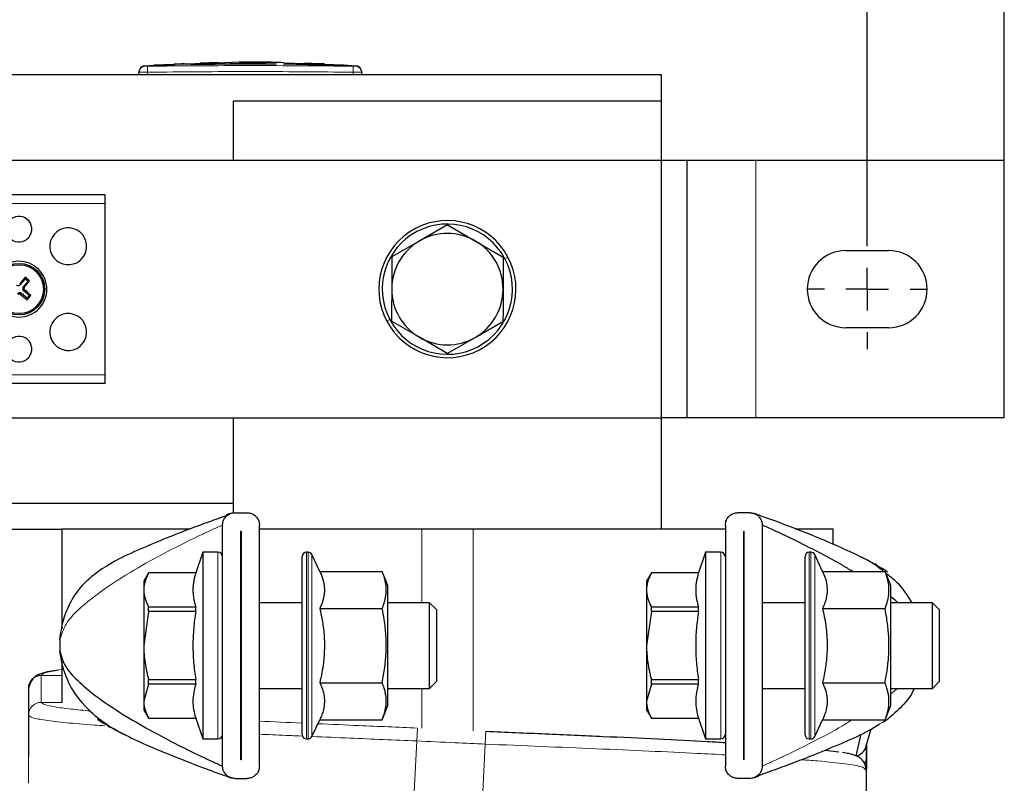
# Model space of a CAD drawing. Header units: millimetres. Extents: x 5 to 418, y 2 to 292.
# Tile 16 of 43: x 118 to 147, y 222 to 244. Entities that reach past the tile are written whole.
import ezdxf

# ---------------------------------------------------------------- set-up
doc = ezdxf.new("R2010")
doc.units = ezdxf.units.MM
doc.layers.add('SLD-0', color=7, linetype='Continuous')
doc.styles.add('SLDTEXTSTYLE0', font='TXT', dxfattribs={"width": 0.605})
doc.dimstyles.new('SLDDIMSTYLE0', dxfattribs={"dimtxt": 3.5, "dimasz": 3.302, "dimexe": 0, "dimexo": 0.0625, "dimgap": 0.875, "dimtad": 1, "dimlfac": 4, "dimrnd": 1e-09, "dimzin": 12, "dimdsep": 46, "dimtxsty": 'SLDTEXTSTYLE0', "dimsah": 1, "dimcen": 0.09, "dimadec": 0, "dimazin": 3, "dimtfac": 1, "dimtofl": 0, "dimtmove": 0, "dimatfit": 3, "dimfxl": 1, "dimfrac": 2, "dimtolj": 1, "dimtzin": 12, "dimarcsym": 0})

# ---------------------------------------------------------------- blocks, each defined once
blk = doc.blocks.new('_D')
at = {"layer": 'SLD-0'}
for p, q in [((64.323, 239.967), (64.323, 257.266)), ((146.823, 239.967), (146.823, 257.266)), ((64.323, 256.266), (146.823, 256.266))]:
    blk.add_line(p, q, dxfattribs=at)
for points in [[(64.323, 256.266), (67.625, 255.758), (67.625, 256.774)], [(146.823, 256.266), (143.521, 256.774), (143.521, 255.758)]]:
    blk.add_solid(points, dxfattribs=at)
at = {"layer": 'SLD-0', "insert": (101.563, 260.778), "char_height": 3.5, "attachment_point": 1, "style": 'SLDTEXTSTYLE0'}
blk.add_mtext('330', dxfattribs=at)
blk = doc.blocks.new('_D_3')
at = {"layer": 'SLD-0'}
for p, q in [((68.323, 236.842), (68.323, 249.367)), ((142.823, 237.967), (142.823, 249.367)), ((68.323, 248.367), (142.823, 248.367))]:
    blk.add_line(p, q, dxfattribs=at)
for points in [[(68.323, 248.367), (71.625, 247.859), (71.625, 248.875)], [(142.823, 248.367), (139.521, 248.875), (139.521, 247.859)]]:
    blk.add_solid(points, dxfattribs=at)
at = {"layer": 'SLD-0', "insert": (101.563, 252.879), "char_height": 3.5, "attachment_point": 1, "style": 'SLDTEXTSTYLE0'}
blk.add_mtext('298', dxfattribs=at)
blk = doc.blocks.new('SW_CENTERMARKSYMBOL_1')
at = {"layer": 'SLD-0', "color": 0}
for p, q in [((0, 1.25), (0, 1.75)), ((0, 0), (0, 0.625)), ((-1.25, 0), (-1.75, 0)), ((0, 0), (-0.625, 0)), ((0, 0), (0.625, 0)), ((0, 0), (0, -0.625)), ((1.25, 0), (1.75, 0)), ((0, -1.25), (0, -1.75))]:
    blk.add_line(p, q, dxfattribs=at)

msp = doc.modelspace()

# ---------------------------------------------------------------- linework, layer by layer
at = {"color": 7, "linetype": 'Continuous', "lineweight": 25}
for p, q in [((122.5958, 242.7695), (122.0119, 242.7495)), ((123.3633, 242.7957), (123.056, 242.7852)), ((123.2006, 242.7736), (123.2006, 242.7686)), ((123.8772, 242.8297), (123.3612, 242.8124)), ((124.5, 242.8345), (123.8779, 242.8133)), ((124.5, 242.8308), (124.5, 242.8437)), ((125.5758, 242.7892), (125.5758, 242.7842)), ((125.7945, 242.8325), (125.7945, 242.8179)), ((125.7945, 242.7863), (127.2138, 242.7521)), ((125.7945, 242.7863), (125.7945, 242.7813)), ((127.2138, 242.747), (125.7945, 242.7813)), ((127.5463, 242.7508), (125.8242, 242.8124)), ((126.4042, 242.8123), (126.4042, 242.8027)), ((126.8395, 242.7929), (126.4042, 242.8123)), ((126.4042, 242.8073), (126.8395, 242.7879)), ((126.4042, 242.8027), (126.8395, 242.7854)), ((126.9989, 242.7774), (126.9989, 242.7824)), ((121.5734, 242.467), (121.5734, 242.545)), ((122.046, 242.7426), (121.7, 242.7251)), ((122.0458, 242.7391), (122.5953, 242.7571)), ((122.5953, 242.7521), (122.0458, 242.7341)), ((122.0458, 242.7391), (122.0458, 242.7341)), ((122.5953, 242.7571), (122.5953, 242.7521)), ((127.6054, 242.7448), (127.6054, 242.7398)), ((127.9469, 242.7251), (127.6054, 242.7412)), ((128.0734, 242.467), (128.0734, 242.545)), ((136.8234, 242.467), (74.3234, 242.467)), ((136.8234, 241.7045), (136.8234, 242.467)), ((136.8234, 241.7045), (124.3234, 241.7045)), ((124.3234, 241.7045), (124.3234, 239.967)), ((136.8234, 239.967), (136.8234, 241.7045)), ((136.8234, 239.967), (99.3234, 239.967)), ((136.8234, 232.467), (136.8234, 239.967)), ((137.5734, 239.967), (136.8234, 239.967)), ((137.5734, 232.467), (137.5734, 239.967)), ((139.5734, 239.967), (137.5734, 239.967)), ((146.8234, 239.967), (139.5734, 239.967)), ((146.8234, 232.467), (146.8234, 239.967)), ((120.5859, 238.967), (115.5609, 238.967)), ((120.5859, 238.717), (120.5859, 238.967)), ((120.5859, 233.717), (120.5859, 238.717)), ((130.5794, 238.0934), (129.7654, 237.6269)), ((130.5794, 238.0934), (131.3904, 237.6217)), ((129.7654, 237.6269), (128.9514, 237.1603)), ((131.3904, 237.6217), (132.2014, 237.15)), ((142.1984, 237.342), (143.4484, 237.342)), ((118.1215, 236.3528), (118.2597, 236.5179)), ((118.1987, 236.2882), (118.3369, 236.4533)), ((118.2597, 236.5179), (118.2557, 236.5639)), ((118.2597, 236.5179), (118.3369, 236.4533)), ((118.3369, 236.4533), (118.3829, 236.4574)), ((118.3743, 236.0307), (118.2092, 236.1689)), ((118.3097, 235.9535), (118.1446, 236.0917)), ((118.3743, 236.0307), (118.3097, 235.9535)), ((118.3097, 235.9535), (118.3138, 235.9076)), ((118.3743, 236.0307), (118.4203, 236.0347)), ((129.7564, 234.8123), (128.9454, 235.284)), ((131.3814, 234.8071), (132.1954, 235.2736)), ((143.4484, 235.092), (142.1984, 235.092)), ((130.5675, 234.3406), (129.7564, 234.8123)), ((130.5675, 234.3406), (131.3814, 234.8071)), ((120.5859, 233.467), (120.5859, 233.717)), ((120.5859, 233.467), (115.5609, 233.467)), ((99.3234, 232.467), (136.8234, 232.467)), ((124.3234, 232.467), (124.3234, 229.6885)), ((137.5734, 232.467), (136.8234, 232.467)), ((136.8234, 229.2295), (136.8234, 232.467)), ((139.5734, 232.467), (137.5734, 232.467)), ((146.8234, 232.467), (139.5734, 232.467)), ((124.3234, 229.967), (111.8234, 229.967)), ((124.3717, 229.6941), (124.7301, 229.6941)), ((139.4001, 229.6941), (139.0417, 229.6941)), ((124.0134, 222.3025), (124.0134, 229.3358)), ((125.0884, 222.3025), (125.0884, 229.3358)), ((138.6834, 229.3358), (138.6834, 222.3025)), ((139.7584, 229.3358), (139.7584, 222.3025)), ((119.3234, 229.2045), (116.8234, 229.2045)), ((119.3234, 229.2295), (119.3234, 226.3)), ((119.3234, 229.2295), (123.0651, 229.2295)), ((124.5497, 229.1566), (124.5522, 229.1566)), ((124.5497, 222.4816), (124.5497, 229.1566)), ((124.5522, 229.1566), (124.5522, 222.4816)), ((125.0884, 229.2295), (129.8234, 229.2295)), ((129.8234, 229.2295), (131.3234, 229.2295)), ((131.3234, 229.2295), (138.6834, 229.2295)), ((139.2197, 229.1566), (139.2222, 229.1566)), ((139.2197, 222.4816), (139.2197, 229.1566)), ((139.2222, 229.1566), (139.2222, 222.4816)), ((140.7211, 229.2295), (141.8234, 229.2295)), ((141.8234, 229.2295), (141.8234, 228.7732)), ((123.4384, 228.5441), (123.2321, 227.9409)), ((123.8772, 228.5441), (123.4384, 228.5441)), ((123.4384, 228.5441), (123.4384, 228.179)), ((126.3384, 223.2191), (126.3384, 228.4191)), ((126.5088, 228.5441), (126.4634, 228.5441)), ((126.8495, 227.9842), (126.6221, 228.4719)), ((138.1084, 228.5441), (137.9021, 227.9409)), ((138.5472, 228.5441), (138.1084, 228.5441)), ((138.1084, 228.5441), (138.1084, 228.179)), ((141.0084, 223.2191), (141.0084, 228.4191)), ((141.1788, 228.5441), (141.1334, 228.5441)), ((141.5195, 227.9842), (141.2921, 228.4719)), ((123.4384, 228.179), (123.4384, 223.0941)), ((138.1084, 228.179), (138.1084, 223.0941)), ((143.0954, 228.1464), (143.2787, 228.0632)), ((120.3609, 227.9731), (120.4931, 228.0632)), ((121.8559, 227.9409), (121.7134, 227.6941)), ((123.2321, 227.9409), (121.8559, 227.9409)), ((121.8559, 227.9395), (121.8559, 227.9409)), ((123.2321, 227.9395), (121.8559, 227.9395)), ((123.2321, 227.9395), (123.2321, 227.9409)), ((126.8495, 227.9842), (128.6724, 227.9842)), ((128.8384, 227.5691), (128.6724, 227.9842)), ((136.5259, 227.9409), (136.3834, 227.6941)), ((137.9021, 227.9409), (136.5259, 227.9409)), ((136.5259, 227.9395), (136.5259, 227.9409)), ((137.9021, 227.9395), (136.5259, 227.9395)), ((137.9021, 227.9395), (137.9021, 227.9409)), ((141.5195, 227.9842), (143.3424, 227.9842)), ((143.2787, 228.0632), (143.4109, 227.9731)), ((143.5084, 227.5691), (143.3424, 227.9842)), ((121.7134, 227.6941), (121.7134, 227.4429)), ((128.8384, 224.9441), (128.8384, 227.5691)), ((136.3834, 227.6941), (136.3834, 227.4429)), ((143.5084, 224.0691), (143.5084, 227.5691)), ((121.7134, 227.4429), (121.7134, 225.8191)), ((136.3834, 227.4429), (136.3834, 225.8191)), ((124.5522, 227.0691), (124.5497, 227.0691)), ((126.3384, 227.0691), (125.0884, 227.0691)), ((130.0551, 227.0691), (128.8384, 227.0691)), ((130.2634, 226.8608), (130.0551, 227.0691)), ((130.0551, 226.9017), (130.0551, 227.0691)), ((139.2222, 227.0691), (139.2197, 227.0691)), ((141.0084, 227.0691), (139.7584, 227.0691)), ((144.7251, 227.0691), (143.5084, 227.0691)), ((144.9334, 226.8608), (144.7251, 227.0691)), ((144.7251, 226.9017), (144.7251, 227.0691)), ((121.8559, 226.8122), (121.7134, 225.8191)), ((121.8559, 226.8122), (121.8559, 226.9464)), ((121.8559, 226.9464), (123.2321, 226.9464)), ((123.2321, 226.8122), (121.8559, 226.8122)), ((123.2321, 226.8122), (123.2321, 226.9464)), ((126.8495, 226.9017), (128.6724, 226.9017)), ((130.0551, 224.5691), (130.0551, 226.9017)), ((130.2634, 224.7775), (130.2634, 226.8608)), ((136.5259, 226.8122), (136.3834, 225.8191)), ((136.5259, 226.8122), (136.5259, 226.9464)), ((136.5259, 226.9464), (137.9021, 226.9464)), ((137.9021, 226.8122), (136.5259, 226.8122)), ((137.9021, 226.8122), (137.9021, 226.9464)), ((141.5195, 226.9017), (143.3424, 226.9017)), ((144.7251, 224.5691), (144.7251, 226.9017)), ((144.9334, 224.7775), (144.9334, 226.8608)), ((121.7134, 225.8191), (121.7134, 224.1953)), ((136.3834, 225.8191), (136.3834, 224.1953)), ((119.3331, 225.2827), (119.2687, 225.6519)), ((119.3234, 225.3383), (119.3234, 224.1502)), ((121.8559, 224.6919), (121.7134, 224.1953)), ((121.8559, 224.826), (123.2321, 224.826)), ((121.8559, 224.6919), (121.8559, 224.826)), ((123.2321, 224.6919), (121.8559, 224.6919)), ((123.2321, 224.6919), (123.2321, 224.826)), ((126.8495, 224.7366), (128.6724, 224.7366)), ((128.8384, 224.0691), (128.8384, 224.9441)), ((130.0551, 224.5691), (130.2634, 224.7775)), ((136.5259, 224.6919), (136.3834, 224.1953)), ((136.5259, 224.826), (137.9021, 224.826)), ((136.5259, 224.6919), (136.5259, 224.826)), ((137.9021, 224.6919), (136.5259, 224.6919)), ((137.9021, 224.6919), (137.9021, 224.826)), ((141.5195, 224.7366), (143.3424, 224.7366)), ((144.7251, 224.5691), (144.9334, 224.7775)), ((118.3459, 224.4783), (118.3459, 224.3749)), ((124.5497, 224.5691), (124.5522, 224.5691)), ((125.0884, 224.5691), (126.3384, 224.5691)), ((128.8384, 224.5691), (130.0551, 224.5691)), ((139.2197, 224.5691), (139.2222, 224.5691)), ((139.7584, 224.5691), (141.0084, 224.5691)), ((143.5084, 224.5691), (144.7251, 224.5691)), ((118.3459, 224.2844), (118.3459, 224.2693)), ((118.3459, 224.1758), (118.3459, 224.1649)), ((121.7134, 224.1953), (121.7134, 223.9441)), ((136.3834, 224.1953), (136.3834, 223.9441)), ((118.3459, 224.0744), (118.3459, 224.0668)), ((121.7134, 223.9441), (121.8559, 223.6974)), ((128.6724, 223.6541), (128.8384, 224.0691)), ((136.3834, 223.9441), (136.5259, 223.6974)), ((143.3424, 223.6541), (143.5084, 224.0691)), ((120.4931, 223.575), (120.3609, 223.6651)), ((120.6764, 223.4918), (120.4931, 223.575)), ((121.8559, 223.6988), (123.2321, 223.6988)), ((121.8559, 223.6974), (121.8559, 223.6988)), ((121.8559, 223.6974), (123.2321, 223.6974)), ((123.2321, 223.6974), (123.2321, 223.6988)), ((123.2321, 223.6974), (123.4384, 223.0941)), ((126.6221, 223.1663), (126.8495, 223.6541)), ((126.8495, 223.6541), (128.6724, 223.6541)), ((136.5259, 223.6988), (137.9021, 223.6988)), ((136.5259, 223.6974), (136.5259, 223.6988)), ((136.5259, 223.6974), (137.9021, 223.6974)), ((137.9021, 223.6974), (137.9021, 223.6988)), ((137.9021, 223.6974), (138.1084, 223.0941)), ((141.2921, 223.1663), (141.5195, 223.6541)), ((141.5195, 223.6541), (143.3424, 223.6541)), ((143.4109, 223.6651), (143.2787, 223.575)), ((142.5014, 222.6032), (142.6453, 223.2368)), ((142.7847, 222.8611), (142.9367, 223.3824)), ((123.4384, 223.0941), (123.8772, 223.0941)), ((126.4634, 223.0941), (126.5088, 223.0941)), ((138.1084, 223.0941), (138.5472, 223.0941)), ((141.1334, 223.0941), (141.1788, 223.0941)), ((141.5953, 222.7692), (141.9914, 222.7186)), ((142.8009, 222.9166), (142.8009, 222.5797)), ((142.8011, 222.186), (142.801, 222.9168)), ((124.5522, 222.4816), (124.5497, 222.4816)), ((139.2222, 222.4816), (139.2197, 222.4816)), ((142.5169, 222.5948), (142.5014, 222.6032)), ((142.7558, 222.2216), (142.7963, 222.1978)), ((118.3459, 221.8013), (118.3459, 221.8013)), ((124.3717, 221.9441), (124.7301, 221.9441)), ((139.4001, 221.9441), (139.0417, 221.9441))]:
    msp.add_line(p, q, dxfattribs=at)
at = {"color": 7, "linetype": 'Continuous', "lineweight": 18}
for p, q in [((126.8395, 242.7929), (126.8395, 242.7879)), ((121.8213, 242.72), (121.8234, 242.545)), ((121.8234, 242.467), (121.8234, 242.545)), ((127.2138, 242.7521), (127.2138, 242.747)), ((127.8255, 242.7199), (127.8234, 242.545)), ((127.8234, 242.467), (127.8234, 242.545)), ((139.5734, 232.467), (139.5734, 239.967)), ((120.5859, 238.717), (115.5609, 238.717)), ((132.2532, 237.1049), (132.3416, 237.1516)), ((118.1215, 236.3528), (118.0936, 236.3762)), ((118.1987, 236.2882), (118.2266, 236.2648)), ((118.2092, 236.1689), (118.2326, 236.1968)), ((118.1446, 236.0917), (118.1212, 236.0638)), ((128.8937, 235.3291), (128.8052, 235.2823)), ((120.5859, 233.717), (115.5609, 233.717)), ((129.8234, 229.2295), (129.8234, 227.0691)), ((131.3234, 229.2295), (131.3234, 223.3363)), ((123.8772, 228.5441), (123.8772, 228.179)), ((126.4634, 228.5441), (126.4634, 223.0941)), ((126.5088, 223.0941), (126.5088, 228.5441)), ((126.6221, 228.4719), (126.6221, 223.1663)), ((138.5472, 228.5441), (138.5472, 228.179)), ((141.1334, 228.5441), (141.1334, 223.0941)), ((141.1788, 223.0941), (141.1788, 228.5441)), ((141.2921, 228.4719), (141.2921, 223.1663)), ((123.8772, 228.179), (123.8772, 223.0941)), ((138.5472, 228.179), (138.5472, 223.0941)), ((143.0455, 228.1909), (143.4109, 227.9731)), ((120.577, 228.102), (120.3609, 227.9731)), ((119.3234, 224.9445), (118.7209, 224.9445)), ((118.3459, 224.57), (118.3459, 224.4783)), ((129.8234, 224.5691), (129.8234, 223.4062)), ((143.5084, 224.4149), (143.7088, 224.5691)), ((119.3234, 224.163), (118.7209, 224.163)), ((118.3459, 223.7886), (118.3459, 221.8013)), ((120.7263, 223.4473), (120.3609, 223.6651)), ((143.1948, 223.5363), (143.4109, 223.6651)), ((129.6965, 223.4126), (129.677, 223.0381)), ((131.6965, 223.32), (131.677, 222.9455)), ((129.677, 223.0381), (129.4698, 219.0635)), ((131.677, 222.9455), (131.4698, 218.9709)), ((142.8009, 222.2267), (142.8009, 222.1889))]:
    msp.add_line(p, q, dxfattribs=at)
at = {"color": 7, "linetype": 'Continuous', "lineweight": 25}
for radius in [0.75, 0.7133]:
    msp.add_circle((118.0734, 236.217), radius, dxfattribs=at)
for centre, radius, start, end in [((121.7484, 242.5528), 0.175, 93.57124, 180.0017), ((127.8984, 242.5528), 0.175, 359.99828, 86.41709), ((118.0734, 237.967), 0.375, 61.35211, 241.35211), ((118.0734, 237.967), 0.375, 241.35211, 61.35211), ((130.5734, 236.217), 2, 27.86084, 207.86084), ((119.5109, 237.467), 0.5375, 61.35211, 241.35211), ((119.5109, 237.467), 0.5375, 241.35211, 61.35211), ((130.5734, 236.217), 1.9, 27.86084, 207.86084), ((130.5734, 236.217), 1.625, 119.81804, 179.81804), ((130.5734, 236.217), 1.625, 59.81804, 119.81804), ((130.5734, 236.217), 1.625, 359.81804, 59.81804), ((142.1984, 236.217), 1.125, 90, 270), ((143.4484, 236.217), 1.125, 270, 90), ((118.0734, 236.217), 0.8125, 298.64789, 118.64789), ((130.5734, 236.217), 2, 207.86084, 27.86084), ((130.5734, 236.217), 1.9, 207.86084, 27.86084), ((118.0734, 236.217), 0.8125, 118.64789, 298.64789), ((130.5893, 225.7465), 16.4054, 138.74721, 139.61327), ((105.5669, 246.6988), 16.4054, 320.50481, 321.37086), ((107.4414, 223.5197), 16.944, 49.77856, 50.33951), ((118.0566, 236.4072), 0.0847, 230.05904, 320.05904), ((118.2636, 236.2338), 0.0847, 140.05904, 230.05904), ((107.6029, 223.7011), 16.4054, 48.74721, 49.61327), ((130.5734, 236.217), 1.625, 179.81804, 239.81804), ((130.5734, 236.217), 1.625, 299.81804, 359.81804), ((118.0903, 236.0268), 0.0847, 50.05904, 140.05904), ((128.5553, 248.7235), 16.4054, 230.50481, 231.37086), ((105.3761, 246.849), 16.944, 319.77856, 320.33951), ((119.5109, 234.967), 0.5375, 61.35211, 241.35211), ((119.5109, 234.967), 0.5375, 241.35211, 61.35211), ((118.0734, 234.467), 0.375, 61.35211, 241.35211), ((118.0734, 234.467), 0.375, 241.35211, 61.35211), ((130.5734, 236.217), 1.625, 239.81804, 299.81804), ((123.8772, 228.4079), 0.1363, 0, 90), ((126.4634, 228.4191), 0.125, 90, 180), ((126.5088, 228.4191), 0.125, 25, 90), ((138.5472, 228.4079), 0.1363, 0, 90), ((141.1334, 228.4191), 0.125, 90, 180), ((141.1788, 228.4191), 0.125, 25, 90), ((121.9259, 225.8191), 2.6625, 176.4, 183.6), ((118.7207, 224.5698), 0.3747, 89.96118, 179.96112), ((123.8772, 223.2304), 0.1363, 270, 0), ((126.4634, 223.2191), 0.125, 180, 270), ((126.5088, 223.2191), 0.125, 270, 335), ((138.5472, 223.2304), 0.1363, 270, 0), ((141.1334, 223.2191), 0.125, 180, 270), ((141.1788, 223.2191), 0.125, 270, 335), ((142.4262, 222.9703), 0.3747, 281.56462, 342.73345)]:
    msp.add_arc(centre, radius, start, end, dxfattribs=at)
at = {"color": 7, "linetype": 'Continuous', "lineweight": 18}
for centre, radius, start, end in [((121.7484, 242.545), 0.175, 90.9905, 179.99805), ((127.8984, 242.545), 0.175, 0.00195, 89.00993), ((118.7207, 223.7883), 0.3747, 89.96118, 179.96112), ((142.4268, 222.5797), 0.3741, 328.81791, 359.99742)]:
    msp.add_arc(centre, radius, start, end, dxfattribs=at)
at = {"color": 7, "linetype": 'Continuous', "lineweight": 25}
for points, knots in [([(122.5953, 242.7829), (122.6457, 242.7855), (122.7465, 242.7908), (122.8978, 242.7919), (123.0493, 242.7873), (123.1501, 242.7782), (123.2006, 242.7736)], [0, 0, 0, 0, 0.2497455, 0.4995706, 0.7497151, 1, 1, 1, 1]), ([(123.2006, 242.7686), (123.1503, 242.7731), (123.0496, 242.7821), (122.8477, 242.7889), (122.6963, 242.7823), (122.5953, 242.7779)], [0, 0, 0, 0, 0.2496896, 0.4995213, 1, 1, 1, 1]), ([(123.2006, 242.7736), (123.5964, 242.7816), (124.3881, 242.7975), (125.1799, 242.7919), (125.5758, 242.7892)], [0, 0, 0, 0, 0.4999225, 1, 1, 1, 1]), ([(125.5758, 242.7842), (125.18, 242.7869), (124.3882, 242.7924), (123.5965, 242.7766), (123.2006, 242.7686)], [0, 0, 0, 0, 0.4999181, 1, 1, 1, 1]), ([(123.3625, 242.8179), (123.37, 242.8183), (123.4321, 242.8218), (123.549, 242.8211), (123.7132, 242.8142), (123.8225, 242.8015), (123.8772, 242.7952)], [0, 0, 0, 0, 0.0437516, 0.3619555, 0.6808447, 1, 1, 1, 1]), ([(123.8772, 242.7952), (123.8772, 242.8053), (123.8772, 242.8257), (123.8772, 242.8356), (123.8772, 242.8342), (123.8772, 242.834)], [0, 0, 0, 0, 0.4612077, 0.9231606, 1, 1, 1, 1]), ([(124.5, 242.8437), (124.7157, 242.8446), (125.1473, 242.8465), (125.5788, 242.8372), (125.7945, 242.8325)], [0, 0, 0, 0, 0.4999244, 1, 1, 1, 1]), ([(125.5954, 242.8309), (125.446, 242.834), (125.0809, 242.8417), (124.7158, 242.8398), (124.5, 242.8387)], [0, 0, 0, 0, 0.4089864, 1, 1, 1, 1]), ([(125.5758, 242.8252), (125.3965, 242.8279), (125.0379, 242.8332), (124.6793, 242.8316), (124.5, 242.8308)], [0, 0, 0, 0, 0.4999585, 1, 1, 1, 1]), ([(126.8395, 242.7854), (126.8439, 242.7852), (126.8527, 242.7848), (126.866, 242.7843), (126.8792, 242.7838), (126.8922, 242.7834), (126.9046, 242.783), (126.9166, 242.7826), (126.9282, 242.7823), (126.9391, 242.7821), (126.9526, 242.7818), (126.9646, 242.7816), (126.9747, 242.7816), (126.9836, 242.7815), (126.9904, 242.7816), (126.9951, 242.7818), (126.9983, 242.782), (126.9993, 242.7824), (126.998, 242.7828), (126.9952, 242.7833), (126.9902, 242.7839), (126.9831, 242.7845), (126.9746, 242.7852), (126.9641, 242.7859), (126.952, 242.7867), (126.9421, 242.7874), (126.9315, 242.788), (126.9201, 242.7887), (126.9082, 242.7893), (126.8958, 242.79), (126.8831, 242.7907), (126.8699, 242.7914), (126.8553, 242.7921), (126.8451, 242.7926), (126.8395, 242.7929)], [0, 0, 0, 0, 0.02637452, 0.05293193, 0.08006642, 0.10740047, 0.13377504, 0.16033293, 0.18746922, 0.21480547, 0.24116043, 0.29476673, 0.32208235, 0.34842247, 0.40199777, 0.42929702, 0.45563588, 0.50920785, 0.53650486, 0.5628553, 0.61645021, 0.64375847, 0.67013079, 0.7237699, 0.75110047, 0.77749928, 0.80408114, 0.8312401, 0.8585984, 0.88501947, 0.91162387, 0.93880645, 0.96618881, 1, 1, 1, 1]), ([(126.8395, 242.7879), (126.8439, 242.7877), (126.8528, 242.7873), (126.866, 242.7866), (126.8793, 242.7859), (126.8922, 242.7852), (126.9047, 242.7845), (126.9167, 242.7839), (126.9283, 242.7832), (126.9392, 242.7825), (126.9493, 242.7819), (126.9586, 242.7813), (126.9672, 242.7807), (126.9748, 242.7802), (126.9815, 242.7796), (126.9871, 242.7791), (126.9917, 242.7787), (126.9952, 242.7783), (126.9982, 242.7778), (126.9984, 242.7776), (126.9985, 242.7774)], [0, 0, 0, 0, 0.0528284, 0.1060236, 0.1603758, 0.2151276, 0.267956, 0.3211511, 0.3755032, 0.4302551, 0.4830789, 0.5362698, 0.590619, 0.6453687, 0.6981549, 0.7513082, 0.8056196, 0.8603315, 0.9130653, 1, 1, 1, 1]), ([(121.5734, 242.545), (121.5734, 242.5479), (121.5734, 242.5525), (121.5734, 242.552), (121.5734, 242.5519)], [0, 0, 0, 0, 0.6377978, 1, 1, 1, 1]), ([(127.2138, 242.7521), (127.2614, 242.7507), (127.3566, 242.7481), (127.4828, 242.746), (127.5648, 242.7449), (127.5952, 242.7448), (127.6054, 242.7448)], [0, 0, 0, 0, 0.2851253, 0.5702516, 0.8553553, 1, 1, 1, 1]), ([(127.6054, 242.7398), (127.5831, 242.7399), (127.5384, 242.7402), (127.423, 242.7419), (127.3093, 242.7442), (127.2379, 242.7463), (127.2138, 242.747)], [0, 0, 0, 0, 0.285052, 0.570102, 0.8551915, 1, 1, 1, 1]), ([(127.6054, 242.7448), (127.635, 242.7445), (127.6739, 242.7441), (127.664, 242.7455), (127.6616, 242.7458)], [0, 0, 0, 0, 0.7597868, 1, 1, 1, 1]), ([(127.6609, 242.7409), (127.6633, 242.7405), (127.6717, 242.7392), (127.6329, 242.7395), (127.6054, 242.7398)], [0, 0, 0, 0, 0.2906381, 1, 1, 1, 1]), ([(128.0734, 242.5519), (128.0734, 242.5521), (128.0734, 242.5528), (128.0734, 242.5481), (128.0734, 242.545)], [0, 0, 0, 0, 0.3187816, 1, 1, 1, 1]), ([(128.9514, 237.1603), (128.9514, 237.1506), (128.9504, 236.8414), (128.9494, 236.5268), (128.9484, 236.2222)], [0, 0, 0, 0, 0.031485, 1, 1, 1, 1]), ([(132.2014, 237.15), (132.2014, 237.1403), (132.2012, 237.0932), (132.2009, 237.0087), (132.2006, 236.8961), (132.2002, 236.7832), (132.1999, 236.6697), (132.1995, 236.5558), (132.1991, 236.4414), (132.1988, 236.3267), (132.1985, 236.2501), (132.1984, 236.2118)], [0, 0, 0, 0, 0.0314455, 0.151963, 0.2725174, 0.3932005, 0.5139353, 0.6352723, 0.7566769, 0.8782993, 1, 1, 1, 1]), ([(118.2266, 236.2648), (118.2236, 236.2603), (118.2175, 236.2512), (118.2146, 236.2347), (118.2171, 236.2185), (118.2237, 236.2054), (118.2301, 236.1992), (118.2326, 236.1968)], [0, 0, 0, 0, 0.2155972, 0.4318946, 0.6471257, 0.8619584, 1, 1, 1, 1]), ([(128.9484, 236.2222), (128.9483, 236.1926), (128.9481, 236.1334), (128.9479, 236.0447), (128.9476, 235.9559), (128.9473, 235.8671), (128.947, 235.7783), (128.9466, 235.6599), (128.9462, 235.533), (128.9458, 235.3979), (128.9456, 235.322), (128.9454, 235.284)], [0, 0, 0, 0, 0.0940055, 0.1880477, 0.2821977, 0.3763821, 0.4709255, 0.5654989, 0.7548296, 0.8773951, 1, 1, 1, 1]), ([(132.1984, 236.2118), (132.1977, 235.9743), (132.1967, 235.6595), (132.1957, 235.3497), (132.1954, 235.2736)], [0, 0, 0, 0, 0.7546767, 1, 1, 1, 1]), ([(118.1212, 236.0638), (118.1191, 236.0654), (118.1147, 236.0687), (118.1073, 236.0721), (118.0994, 236.0743), (118.0912, 236.0751), (118.083, 236.0746), (118.0751, 236.0727), (118.0675, 236.0695), (118.0615, 236.0657), (118.0568, 236.0617), (118.0544, 236.0591), (118.0533, 236.0578)], [0, 0, 0, 0, 0.1063015, 0.2156539, 0.3222774, 0.432023, 0.5381271, 0.6473204, 0.7532396, 0.8622111, 0.9307095, 1, 1, 1, 1]), ([(124.1815, 229.6283), (124.1596, 229.6207), (123.9901, 229.5618), (123.6001, 229.422), (123.025, 229.2084), (122.3447, 228.9448), (121.6243, 228.6397), (121.0042, 228.3654), (120.6813, 228.1663), (120.577, 228.102)], [0, 0, 0, 0, 0.0205915, 0.1591302, 0.3170689, 0.4932384, 0.7077277, 0.9055983, 1, 1, 1, 1]), ([(124.0134, 229.3358), (124.0195, 229.3858), (124.0314, 229.4843), (124.1155, 229.5976), (124.2227, 229.6683), (124.3106, 229.6924), (124.3611, 229.6938), (124.3717, 229.6941)], [0, 0, 0, 0, 0.2897266, 0.5701644, 0.7589, 0.9488943, 1, 1, 1, 1]), ([(124.2609, 229.6765), (124.2597, 229.676), (124.2568, 229.675), (124.2137, 229.66), (124.1607, 229.6412), (124.1191, 229.6265)], [0, 0, 0, 0, 0.129357, 0.3171639, 1, 1, 1, 1]), ([(124.7301, 229.6941), (124.7643, 229.6912), (124.8327, 229.6854), (124.9248, 229.6416), (125.0045, 229.5746), (125.0667, 229.4773), (125.0875, 229.3918), (125.0883, 229.3419), (125.0884, 229.3358)], [0, 0, 0, 0, 0.1625415, 0.324504, 0.4998447, 0.7117953, 0.9647227, 1, 1, 1, 1]), ([(138.6834, 229.3358), (138.6895, 229.3858), (138.7014, 229.4843), (138.7855, 229.5976), (138.8927, 229.6683), (138.9806, 229.6924), (139.0311, 229.6938), (139.0417, 229.6941)], [0, 0, 0, 0, 0.2897266, 0.5701644, 0.7589, 0.9488943, 1, 1, 1, 1]), ([(139.4001, 229.6941), (139.4343, 229.6912), (139.5027, 229.6854), (139.5948, 229.6416), (139.6745, 229.5746), (139.7367, 229.4773), (139.7575, 229.3918), (139.7583, 229.3419), (139.7584, 229.3358)], [0, 0, 0, 0, 0.1625415, 0.324504, 0.4998447, 0.7117953, 0.9647227, 1, 1, 1, 1]), ([(143.3092, 227.9701), (143.2367, 228.0316), (143.0071, 228.2264), (142.2732, 228.5856), (141.3415, 228.9938), (140.3488, 229.375), (139.7926, 229.5774), (139.5854, 229.6506), (139.5278, 229.6708), (139.5121, 229.6762), (139.5112, 229.6766), (139.5108, 229.6767)], [0, 0, 0, 0, 0.0586276, 0.1858511, 0.5389094, 0.8133641, 0.9324626, 0.974763, 0.9897777, 0.9957217, 1, 1, 1, 1]), ([(142.3906, 227.9842), (142.2939, 228.0435), (141.9208, 228.2724), (141.2798, 228.609), (140.6374, 228.9301), (140.2092, 229.132), (139.981, 229.2368), (139.8372, 229.3012), (139.7753, 229.3284), (139.7603, 229.335), (139.759, 229.3355), (139.7584, 229.3358)], [0, 0, 0, 0, 0.11233476, 0.43373727, 0.70929849, 0.81975816, 0.90674607, 0.96683751, 0.98825237, 0.99455447, 1, 1, 1, 1]), ([(142.594, 228.4258), (142.6907, 228.3831), (142.8483, 228.3135), (142.9906, 228.2251), (143.0455, 228.1909)], [0, 0, 0, 0, 0.6134664, 1, 1, 1, 1]), ([(143.1053, 228.1651), (143.1029, 228.1669), (143.0973, 228.171), (143.0662, 228.1889), (143.0486, 228.1991)], [0, 0, 0, 0, 0.4348409, 1, 1, 1, 1]), ([(121.8559, 227.9395), (121.8353, 227.8992), (121.794, 227.8185), (121.7491, 227.695), (121.725, 227.5907), (121.7149, 227.5065), (121.7139, 227.4641), (121.7134, 227.4429)], [0, 0, 0, 0, 0.247836, 0.4968531, 0.7473808, 0.8735964, 1, 1, 1, 1]), ([(123.2321, 227.9395), (123.2197, 227.8985), (123.1949, 227.8165), (123.1685, 227.6927), (123.1515, 227.5681), (123.1458, 227.4433), (123.1514, 227.3187), (123.1682, 227.1944), (123.1947, 227.0701), (123.2196, 226.9876), (123.2321, 226.9464)], [0, 0, 0, 0, 0.1245488, 0.2492466, 0.3745041, 0.5, 0.6244574, 0.7491579, 0.874495, 1, 1, 1, 1]), ([(126.8495, 227.9842), (126.8663, 227.9466), (126.8998, 227.8713), (126.9359, 227.7654), (126.9614, 227.667), (126.9773, 227.5763), (126.9853, 227.485), (126.9849, 227.3928), (126.9761, 227.2998), (126.9587, 227.2063), (126.9334, 227.113), (126.8983, 227.0112), (126.8671, 226.9411), (126.8495, 226.9017)], [0, 0, 0, 0, 0.1057102, 0.2115887, 0.2946378, 0.3778214, 0.4614584, 0.5452654, 0.6308527, 0.7166128, 0.8028374, 0.8891909, 1, 1, 1, 1]), ([(128.6724, 226.9017), (128.6896, 226.9471), (128.7198, 227.0269), (128.752, 227.142), (128.7736, 227.2465), (128.7864, 227.3516), (128.7899, 227.4579), (128.7837, 227.565), (128.7677, 227.6728), (128.7426, 227.7804), (128.7108, 227.8844), (128.6847, 227.9521), (128.6724, 227.9842)], [0, 0, 0, 0, 0.1273299, 0.2233921, 0.3195858, 0.4162453, 0.5130905, 0.6118713, 0.7108508, 0.8103623, 0.9100196, 1, 1, 1, 1]), ([(136.5259, 227.9395), (136.5053, 227.8992), (136.464, 227.8185), (136.4191, 227.695), (136.395, 227.5907), (136.3849, 227.5065), (136.3839, 227.4641), (136.3834, 227.4429)], [0, 0, 0, 0, 0.247836, 0.4968531, 0.7473808, 0.8735964, 1, 1, 1, 1]), ([(137.9021, 227.9395), (137.8897, 227.8985), (137.8649, 227.8165), (137.8385, 227.6927), (137.8215, 227.5681), (137.8158, 227.4433), (137.8214, 227.3187), (137.8382, 227.1944), (137.8647, 227.0701), (137.8896, 226.9876), (137.9021, 226.9464)], [0, 0, 0, 0, 0.1245488, 0.2492466, 0.3745041, 0.5, 0.6244574, 0.7491579, 0.874495, 1, 1, 1, 1]), ([(141.5195, 227.9842), (141.5338, 227.9522), (141.5769, 227.856), (141.6298, 227.6932), (141.6551, 227.5278), (141.6553, 227.394), (141.6453, 227.2925), (141.6223, 227.1761), (141.5827, 227.0454), (141.5406, 226.9496), (141.5195, 226.9017)], [0, 0, 0, 0, 0.0899729, 0.2704729, 0.4520337, 0.5444531, 0.6375579, 0.7308835, 0.8652301, 1, 1, 1, 1]), ([(143.3424, 226.9017), (143.3566, 226.9389), (143.3993, 227.0508), (143.438, 227.2019), (143.457, 227.3549), (143.46, 227.4712), (143.4513, 227.5887), (143.4311, 227.7062), (143.3971, 227.8384), (143.3625, 227.9307), (143.3424, 227.9842)], [0, 0, 0, 0, 0.1043652, 0.3134641, 0.4185227, 0.5258403, 0.6334232, 0.7417563, 0.8503081, 1, 1, 1, 1]), ([(144.1372, 227.0691), (144.0049, 227.2777), (143.7938, 227.6105), (143.4827, 227.8387), (143.3665, 227.9238)], [0, 0, 0, 0, 0.6267506, 1, 1, 1, 1]), ([(121.7134, 227.4429), (121.7152, 227.4015), (121.7189, 227.3184), (121.7485, 227.1939), (121.793, 227.0695), (121.8349, 226.9875), (121.8559, 226.9464)], [0, 0, 0, 0, 0.2469561, 0.4952833, 0.7471831, 1, 1, 1, 1]), ([(136.3834, 227.4429), (136.3852, 227.4015), (136.3889, 227.3184), (136.4185, 227.1939), (136.463, 227.0695), (136.5049, 226.9875), (136.5259, 226.9464)], [0, 0, 0, 0, 0.2469561, 0.4952833, 0.7471831, 1, 1, 1, 1]), ([(143.716, 227.0691), (143.666, 227.1169), (143.6017, 227.1785), (143.5255, 227.231), (143.5084, 227.2427)], [0, 0, 0, 0, 0.7760672, 1, 1, 1, 1]), ([(123.2321, 226.8122), (123.2199, 226.731), (123.183, 226.4869), (123.1464, 226.0749), (123.1457, 225.576), (123.182, 225.1588), (123.2195, 224.9096), (123.2321, 224.826)], [0, 0, 0, 0, 0.1234513, 0.3712529, 0.6210783, 0.8728699, 1, 1, 1, 1]), ([(126.8495, 226.9017), (126.8638, 226.8376), (126.9069, 226.6452), (126.9598, 226.3196), (126.9851, 225.9889), (126.9853, 225.7213), (126.9753, 225.5182), (126.9523, 225.2855), (126.9127, 225.0241), (126.8706, 224.8325), (126.8495, 224.7366)], [0, 0, 0, 0, 0.0900374, 0.270578, 0.4520337, 0.5444531, 0.6375579, 0.7308836, 0.8652301, 1, 1, 1, 1]), ([(128.6724, 224.7366), (128.6866, 224.8111), (128.7293, 225.035), (128.768, 225.3372), (128.787, 225.6431), (128.79, 225.8757), (128.7813, 226.1106), (128.7611, 226.3457), (128.7271, 226.6101), (128.6925, 226.7947), (128.6724, 226.9017)], [0, 0, 0, 0, 0.1043663, 0.3134641, 0.4185227, 0.5258403, 0.6334232, 0.7417563, 0.8503081, 1, 1, 1, 1]), ([(137.9021, 226.8122), (137.8899, 226.731), (137.853, 226.4869), (137.8164, 226.0749), (137.8157, 225.576), (137.852, 225.1588), (137.8895, 224.9096), (137.9021, 224.826)], [0, 0, 0, 0, 0.1234513, 0.3712529, 0.6210783, 0.8728699, 1, 1, 1, 1]), ([(141.5195, 226.9017), (141.537, 226.8228), (141.5808, 226.6255), (141.6212, 226.3653), (141.6447, 226.1231), (141.6544, 225.9389), (141.6557, 225.753), (141.6482, 225.5655), (141.6323, 225.3779), (141.6063, 225.1767), (141.5698, 224.9625), (141.5363, 224.8119), (141.5195, 224.7366)], [0, 0, 0, 0, 0.1108122, 0.2772101, 0.3608565, 0.444657, 0.5301525, 0.6158318, 0.7020388, 0.7884053, 0.8941091, 1, 1, 1, 1]), ([(143.3424, 224.7366), (143.3547, 224.8008), (143.3803, 224.9337), (143.4115, 225.1366), (143.4363, 225.3453), (143.4526, 225.5553), (143.4598, 225.7677), (143.4572, 225.9819), (143.4449, 226.1977), (143.423, 226.4133), (143.3903, 226.6485), (143.3596, 226.8107), (143.3424, 226.9017)], [0, 0, 0, 0, 0.0899804, 0.1860887, 0.2823171, 0.3789798, 0.4758209, 0.5745607, 0.6735044, 0.7730079, 0.87267, 1, 1, 1, 1]), ([(121.7134, 225.8191), (121.7153, 225.7362), (121.719, 225.5698), (121.7484, 225.3206), (121.786, 225.1138), (121.8236, 224.949), (121.8451, 224.867), (121.8559, 224.826)], [0, 0, 0, 0, 0.2471218, 0.4960173, 0.7472812, 0.8735361, 1, 1, 1, 1]), ([(136.3834, 225.8191), (136.3853, 225.7362), (136.389, 225.5698), (136.4184, 225.3206), (136.456, 225.1138), (136.4936, 224.949), (136.5151, 224.867), (136.5259, 224.826)], [0, 0, 0, 0, 0.2471218, 0.4960173, 0.7472812, 0.8735361, 1, 1, 1, 1]), ([(119.2687, 225.6519), (119.3037, 225.5195), (119.3804, 225.229), (119.7452, 224.8241), (120.2515, 224.3834), (120.9098, 223.9285), (121.6909, 223.4587), (122.4908, 223.0278), (123.1346, 222.7083), (123.5627, 222.5062), (123.7908, 222.4014), (123.9346, 222.337), (123.9965, 222.3098), (124.0116, 222.3032), (124.0128, 222.3027), (124.0134, 222.3025)], [0, 0, 0, 0, 0.0781591, 0.1714186, 0.2791858, 0.4190541, 0.5640356, 0.7218879, 0.857226, 0.9114767, 0.9541996, 0.9837127, 0.9942303, 0.9973255, 1, 1, 1, 1]), ([(119.3147, 225.3002), (119.3813, 225.0915), (119.5342, 224.6128), (120.0307, 223.9778), (120.6305, 223.4999), (121.4924, 223.0389), (122.4321, 222.6484), (123.4228, 222.2628), (123.9792, 222.0609), (124.1864, 221.9876), (124.244, 221.9675), (124.2597, 221.962), (124.2607, 221.9616), (124.2611, 221.9615)], [0, 0, 0, 0, 0.097622, 0.2238921, 0.3385835, 0.4279718, 0.6760337, 0.868868, 0.9525476, 0.9822683, 0.9928177, 0.996994, 1, 1, 1, 1]), ([(119.216, 225.1034), (119.125, 225.0895), (118.9765, 225.067), (118.8349, 225.0381), (118.6677, 224.9907), (118.4425, 224.8621), (118.3863, 224.6885), (118.3568, 224.5975)], [0, 0, 0, 0, 0.2586052, 0.4215728, 0.5962159, 0.7883908, 1, 1, 1, 1]), ([(123.2321, 224.6919), (123.2199, 224.6514), (123.1831, 224.5295), (123.1465, 224.3238), (123.1456, 224.0742), (123.1819, 223.8654), (123.2195, 223.7406), (123.2321, 223.6988)], [0, 0, 0, 0, 0.1231566, 0.3705531, 0.6202922, 0.8728698, 1, 1, 1, 1]), ([(126.8495, 224.7366), (126.8638, 224.7046), (126.9069, 224.6084), (126.9598, 224.4456), (126.9851, 224.2802), (126.9853, 224.1464), (126.9753, 224.0449), (126.9523, 223.9285), (126.9127, 223.7978), (126.8706, 223.702), (126.8495, 223.6541)], [0, 0, 0, 0, 0.0899729, 0.2704729, 0.4520337, 0.5444531, 0.6375579, 0.7308835, 0.8652301, 1, 1, 1, 1]), ([(128.6724, 223.6541), (128.6866, 223.6913), (128.7293, 223.8032), (128.768, 223.9544), (128.787, 224.1073), (128.79, 224.2236), (128.7813, 224.3411), (128.7611, 224.4586), (128.7271, 224.5908), (128.6925, 224.6831), (128.6724, 224.7366)], [0, 0, 0, 0, 0.1043652, 0.3134641, 0.4185227, 0.5258403, 0.6334232, 0.7417563, 0.8503081, 1, 1, 1, 1]), ([(137.9021, 224.6919), (137.8899, 224.6514), (137.8531, 224.5295), (137.8165, 224.3238), (137.8156, 224.0742), (137.8519, 223.8654), (137.8895, 223.7406), (137.9021, 223.6988)], [0, 0, 0, 0, 0.1231566, 0.3705531, 0.6202922, 0.8728698, 1, 1, 1, 1]), ([(141.5195, 224.7366), (141.5338, 224.7046), (141.5769, 224.6083), (141.6298, 224.4456), (141.6551, 224.2802), (141.6553, 224.1464), (141.6453, 224.0449), (141.6223, 223.9285), (141.5827, 223.7978), (141.5406, 223.702), (141.5195, 223.6541)], [0, 0, 0, 0, 0.0900374, 0.270578, 0.4520337, 0.5444531, 0.6375579, 0.7308836, 0.8652301, 1, 1, 1, 1]), ([(143.3424, 223.6541), (143.3566, 223.6913), (143.3993, 223.8032), (143.438, 223.9544), (143.457, 224.1073), (143.46, 224.2236), (143.4513, 224.3411), (143.4311, 224.4586), (143.3971, 224.5908), (143.3625, 224.6831), (143.3424, 224.7366)], [0, 0, 0, 0, 0.1043663, 0.3134641, 0.4185227, 0.5258403, 0.6334232, 0.7417563, 0.8503081, 1, 1, 1, 1]), ([(118.3458, 224.573), (118.3458, 224.2412), (118.3459, 223.5777), (118.3459, 222.9144), (118.3459, 222.5827)], [0, 0, 0, 0, 0.5000309, 1, 1, 1, 1]), ([(144.1926, 224.5691), (144.1882, 224.5582), (144.1101, 224.3669), (143.8553, 224.0426), (143.559, 223.7909), (143.4109, 223.6651)], [0, 0, 0, 0, 0.0293687, 0.5146844, 1, 1, 1, 1]), ([(121.7134, 224.1953), (121.7152, 224.1539), (121.7189, 224.0708), (121.7485, 223.9463), (121.793, 223.8219), (121.8349, 223.7399), (121.8559, 223.6988)], [0, 0, 0, 0, 0.2469561, 0.4952833, 0.7471831, 1, 1, 1, 1]), ([(136.3834, 224.1953), (136.3852, 224.1539), (136.3889, 224.0708), (136.4185, 223.9463), (136.463, 223.8219), (136.5049, 223.7399), (136.5259, 223.6988)], [0, 0, 0, 0, 0.2469561, 0.4952833, 0.7471831, 1, 1, 1, 1]), ([(118.3459, 223.9793), (118.3459, 223.9682), (118.3459, 223.896), (118.3459, 223.8378), (118.3459, 223.7886)], [0, 0, 0, 0, 0.1532647, 1, 1, 1, 1]), ([(139.5903, 222.0099), (139.6122, 222.0175), (139.7817, 222.0765), (140.1717, 222.2162), (140.7468, 222.4298), (141.4271, 222.6934), (142.1475, 222.9985), (142.7676, 223.2729), (143.0905, 223.472), (143.1948, 223.5363)], [0, 0, 0, 0, 0.0205915, 0.1591302, 0.3170689, 0.4932384, 0.7077277, 0.9055983, 1, 1, 1, 1]), ([(120.6665, 223.4732), (120.669, 223.4714), (120.6745, 223.4672), (120.7057, 223.4493), (120.7232, 223.4392)], [0, 0, 0, 0, 0.4348409, 1, 1, 1, 1]), ([(121.1778, 223.2124), (121.0811, 223.2551), (120.9235, 223.3247), (120.7813, 223.4131), (120.7263, 223.4473)], [0, 0, 0, 0, 0.6134664, 1, 1, 1, 1]), ([(131.6965, 223.32), (132.2769, 223.2951), (133.4371, 223.2454), (135.1322, 223.1709), (136.7237, 223.0969), (137.9242, 223.0371), (138.5151, 223.0019), (138.6834, 222.9918)], [0, 0, 0, 0, 0.2275373, 0.4547753, 0.6826095, 0.9096211, 1, 1, 1, 1]), ([(142.5132, 222.5961), (142.4803, 222.6088), (142.4123, 222.6351), (142.2821, 222.6693), (142.1659, 222.6893), (142.1024, 222.7002)], [0, 0, 0, 0, 0.29854175, 0.61661589, 1, 1, 1, 1]), ([(142.7901, 222.2225), (142.7809, 222.2752), (142.7623, 222.3815), (142.6449, 222.5315), (142.5535, 222.5819), (142.5163, 222.595), (142.5132, 222.5961)], [0, 0, 0, 0, 0.2319617, 0.4679528, 0.9557353, 1, 1, 1, 1]), ([(142.8009, 222.5797), (142.8009, 222.4987), (142.8009, 222.3693), (142.8009, 222.2656), (142.8009, 222.2267)], [0, 0, 0, 0, 0.6259189, 1, 1, 1, 1]), ([(124.3717, 221.9441), (124.3375, 221.947), (124.2692, 221.9528), (124.1771, 221.9966), (124.0973, 222.0637), (124.0351, 222.1609), (124.0143, 222.2464), (124.0135, 222.2963), (124.0134, 222.3025)], [0, 0, 0, 0, 0.1625415, 0.324504, 0.4998447, 0.7117953, 0.9647227, 1, 1, 1, 1]), ([(125.0884, 222.3025), (125.0824, 222.2524), (125.0705, 222.1539), (124.9863, 222.0407), (124.8792, 221.97), (124.7912, 221.9458), (124.7408, 221.9444), (124.7301, 221.9441)], [0, 0, 0, 0, 0.2897266, 0.5701644, 0.7589, 0.9488943, 1, 1, 1, 1]), ([(139.0417, 221.9441), (139.0075, 221.947), (138.9392, 221.9528), (138.8471, 221.9966), (138.7673, 222.0637), (138.7051, 222.1609), (138.6843, 222.2464), (138.6835, 222.2963), (138.6834, 222.3025)], [0, 0, 0, 0, 0.1625415, 0.324504, 0.4998447, 0.7117953, 0.9647227, 1, 1, 1, 1]), ([(139.7584, 222.3025), (139.7524, 222.2524), (139.7405, 222.1539), (139.6563, 222.0407), (139.5492, 221.97), (139.4612, 221.9458), (139.4108, 221.9444), (139.4001, 221.9441)], [0, 0, 0, 0, 0.2897266, 0.5701644, 0.7589, 0.9488943, 1, 1, 1, 1]), ([(142.8009, 220.2077), (142.8009, 220.5394), (142.8009, 221.2027), (142.801, 221.8662), (142.8011, 222.198)], [0, 0, 0, 0, 0.4999691, 1, 1, 1, 1]), ([(139.5109, 221.9618), (139.5121, 221.9622), (139.5151, 221.9632), (139.5581, 221.9782), (139.6112, 221.997), (139.6528, 222.0117)], [0, 0, 0, 0, 0.129357, 0.3171639, 1, 1, 1, 1])]:
    msp.add_open_spline(points, degree=3, knots=knots, dxfattribs=at)
at = {"color": 7, "linetype": 'Continuous', "lineweight": 18}
for points, knots in [([(121.8234, 242.545), (121.8165, 242.545), (121.8026, 242.5449), (121.7818, 242.5449), (121.761, 242.5448), (121.7428, 242.5448), (121.7236, 242.5447), (121.7047, 242.5447), (121.6847, 242.5447), (121.6676, 242.5446), (121.6483, 242.5446), (121.6291, 242.5446), (121.6128, 242.5447), (121.5989, 242.5447), (121.5876, 242.5447), (121.5804, 242.5448), (121.5759, 242.5449), (121.5737, 242.5449), (121.5735, 242.545), (121.5734, 242.545)], [0, 0, 0, 0, 0.0528733, 0.1062408, 0.1602565, 0.2147856, 0.2511247, 0.3176962, 0.3750399, 0.429571, 0.4792784, 0.5696611, 0.6442907, 0.693997, 0.7843777, 0.8590055, 0.8940722, 0.9645547, 1, 1, 1, 1]), ([(121.7374, 242.7274), (121.7374, 242.7274), (121.7371, 242.7277), (121.7387, 242.7264), (121.7427, 242.7225), (121.7454, 242.7199)], [0, 0, 0, 0, 0.0215828, 0.3621264, 1, 1, 1, 1]), ([(121.7454, 242.7199), (121.7458, 242.7199), (121.7469, 242.7197), (121.7562, 242.7196), (121.7733, 242.7196), (121.7959, 242.7197), (121.8128, 242.7199), (121.8213, 242.72)], [0, 0, 0, 0, 0.1406569, 0.3555038, 0.5710329, 0.7861716, 1, 1, 1, 1]), ([(121.8213, 242.72), (122.3216, 242.7251), (123.3224, 242.7354), (124.8235, 242.7389), (126.3247, 242.7354), (127.3252, 242.7251), (127.8255, 242.7199)], [0, 0, 0, 0, 0.2500113, 0.5000392, 0.7500099, 1, 1, 1, 1]), ([(127.8234, 242.545), (127.3235, 242.5504), (126.3236, 242.5613), (124.8236, 242.5658), (123.3235, 242.5613), (122.3234, 242.5504), (121.8234, 242.545)], [0, 0, 0, 0, 0.249976, 0.499961, 0.7499755, 1, 1, 1, 1]), ([(128.0734, 242.545), (128.0707, 242.5449), (128.0651, 242.5447), (128.022, 242.5446), (127.9586, 242.5447), (127.8883, 242.5448), (127.8419, 242.5449), (127.8234, 242.545)], [0, 0, 0, 0, 0.2146728, 0.4293525, 0.6440267, 0.8586958, 1, 1, 1, 1]), ([(127.8255, 242.7199), (127.8311, 242.7199), (127.8451, 242.7197), (127.8663, 242.7196), (127.8855, 242.7196), (127.8986, 242.7197), (127.9005, 242.7199), (127.9014, 242.7199)], [0, 0, 0, 0, 0.14056682, 0.35532754, 0.57084354, 0.78604362, 1, 1, 1, 1]), ([(127.9014, 242.7199), (127.903, 242.7214), (127.906, 242.7245), (127.9089, 242.727), (127.9092, 242.7273), (127.9094, 242.7274)], [0, 0, 0, 0, 0.3404976, 0.6810038, 1, 1, 1, 1]), ([(124.0134, 229.3358), (124.0124, 229.3354), (124.0102, 229.3344), (123.9923, 229.3266), (123.9319, 229.3), (123.7905, 229.2367), (123.5628, 229.1321), (123.1345, 228.9299), (122.4907, 228.6105), (121.6206, 228.141), (120.7136, 227.5919), (119.9631, 227.0235), (119.4228, 226.4955), (119.3164, 226.1441), (119.2687, 225.9863)], [0, 0, 0, 0, 0.0034633, 0.0076788, 0.0163022, 0.0458253, 0.0885627, 0.1428318, 0.2782157, 0.4361215, 0.6202175, 0.7917782, 0.9065179, 1, 1, 1, 1]), ([(119.3247, 225.1189), (119.144, 225.0905), (118.7823, 225.0336), (118.7414, 224.9742), (118.7209, 224.9445)], [0, 0, 0, 0, 0.4995009, 1, 1, 1, 1]), ([(118.7209, 224.9445), (118.7209, 224.8788), (118.7209, 224.7473), (118.7209, 224.5184), (118.7209, 224.3152), (118.7209, 224.2138), (118.7209, 224.163)], [0, 0, 0, 0, 0.2799993, 0.5600001, 0.7799993, 1, 1, 1, 1]), ([(118.7209, 224.163), (118.7434, 224.1404), (118.7882, 224.0952), (119.098, 224.0309), (119.5288, 223.9689), (119.9612, 223.9295), (120.1616, 223.9112)], [0, 0, 0, 0, 0.2587151, 0.5161457, 0.7757332, 1, 1, 1, 1]), ([(118.3459, 223.7886), (118.3742, 223.7633), (118.4305, 223.7128), (118.8166, 223.6407), (119.4279, 223.5686), (120.0263, 223.5144), (120.4737, 223.4845), (120.5764, 223.4777)], [0, 0, 0, 0, 0.2330084, 0.4652393, 0.6989524, 0.9308802, 1, 1, 1, 1]), ([(125.0884, 223.6154), (125.4948, 223.5965), (125.902, 223.5775), (126.3376, 223.5584), (126.3384, 223.5584)], [0, 0, 0, 0, 0.9980786, 1, 1, 1, 1]), ([(126.7956, 223.5383), (127.1938, 223.5208), (128.1432, 223.479), (129.126, 223.437), (129.6965, 223.4126)], [0, 0, 0, 0, 0.41952491, 1, 1, 1, 1]), ([(139.7584, 222.3025), (139.7594, 222.3029), (139.7616, 222.3038), (139.7796, 222.3117), (139.8399, 222.3382), (139.9813, 222.4016), (140.209, 222.5062), (140.6375, 222.7081), (141.2792, 223.0298), (141.9213, 223.3633), (142.2904, 223.5947), (142.3851, 223.6541)], [0, 0, 0, 0, 0.0070586, 0.0156503, 0.0332256, 0.0933967, 0.1804998, 0.2911058, 0.5670321, 0.8888605, 1, 1, 1, 1]), ([(125.0884, 223.2337), (125.3389, 223.2222), (125.7293, 223.2042), (126.157, 223.1861), (126.3102, 223.1796)], [0, 0, 0, 0, 0.6418819, 1, 1, 1, 1]), ([(126.6221, 223.1663), (126.9916, 223.1505), (127.9862, 223.1078), (129.0245, 223.065), (129.677, 223.0381)], [0, 0, 0, 0, 0.3715826, 1, 1, 1, 1]), ([(129.677, 223.0381), (130.0503, 223.0207), (130.717, 222.9897), (131.3836, 222.959), (131.677, 222.9455)], [0, 0, 0, 0, 0.5600009, 1, 1, 1, 1]), ([(131.677, 222.9455), (132.2254, 222.9227), (133.3205, 222.8772), (134.9288, 222.8094), (136.4571, 222.7418), (137.7283, 222.6822), (138.416, 222.6447), (138.6834, 222.6301)], [0, 0, 0, 0, 0.216073, 0.431423, 0.6481448, 0.8632106, 1, 1, 1, 1]), ([(140.8952, 222.4896), (141.0607, 222.4775), (141.6007, 222.4383), (142.2042, 222.3692), (142.6842, 222.2928), (142.7348, 222.2423), (142.7558, 222.2216)], [0, 0, 0, 0, 0.1401268, 0.4572872, 0.7761692, 1, 1, 1, 1])]:
    msp.add_open_spline(points, degree=3, knots=knots, dxfattribs=at)
at = {"color": 7, "linetype": 'Continuous', "lineweight": 25}
msp.add_open_spline([(119.2687, 225.9863), (119.2933, 226.1804), (119.3425, 226.5686), (119.5763, 227.1108), (119.9088, 227.5988), (120.2102, 227.8484), (120.3609, 227.9731)], degree=3, dxfattribs=at)

# ---------------------------------------------------------------- block references
at = {"layer": 'SLD-0'}
msp.add_blockref('SW_CENTERMARKSYMBOL_1', (142.8234, 236.217), dxfattribs=at)

# ---------------------------------------------------------------- dimensions: what is measured, and where the dimension line sits
for base, p1, p2, picture, middle in [((146.8234, 256.2658), (64.3234, 239.967), (146.8234, 239.967), '_D', (105.5734, 256.2658)), ((142.8234, 248.367), (68.3234, 236.842), (142.8234, 237.967), '_D_3', (105.5734, 248.367))]:
    dim = msp.add_linear_dim(base=base, p1=p1, p2=p2, dimstyle='SLDDIMSTYLE0', dxfattribs=at)
    dim.commit()
    dim.dimension.update_dxf_attribs({"geometry": picture, "text_midpoint": middle, "dimtype": 160})

doc.saveas('drawing.dxf')
